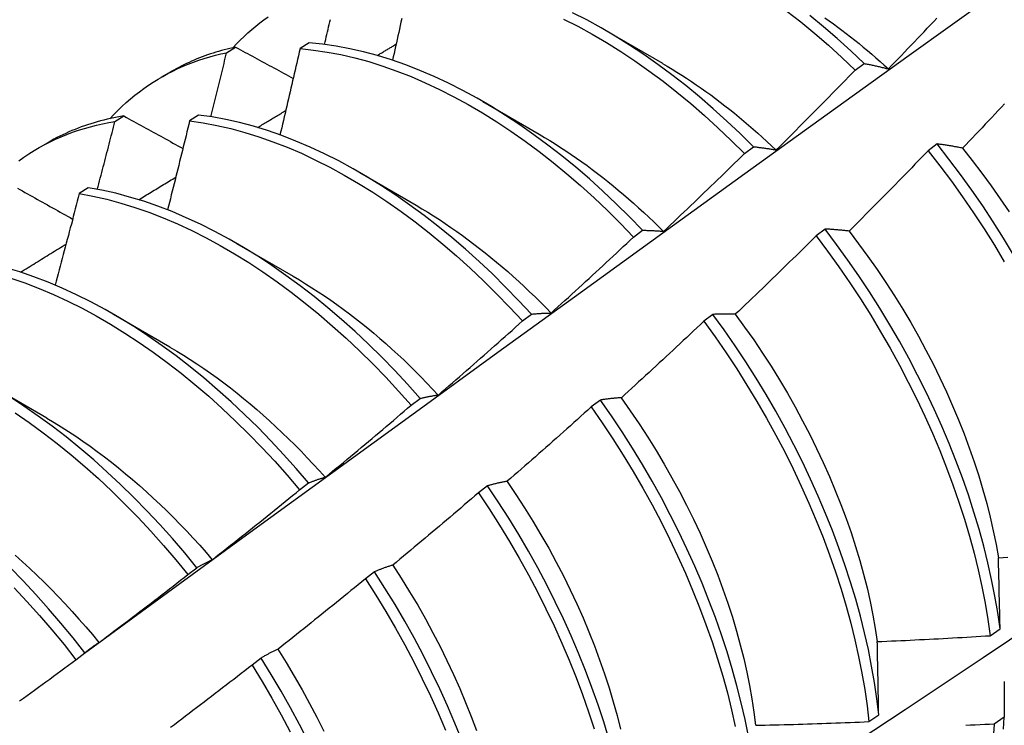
# Model space of a CAD drawing. Header units: inches. Extents: x 15 to 368, y 32 to 178.
# Tile 73 of 82: x 346.266 to 346.544, y 136.841 to 137.04. Entities that reach past the tile are written whole.
import ezdxf

# ---------------------------------------------------------------- set-up
doc = ezdxf.new("R2010")
doc.units = ezdxf.units.IN
doc.header["$MEASUREMENT"] = 0
doc.layers.add('Visible Edges(ANSI)', color=7, linetype='Continuous', lineweight=25)

msp = doc.modelspace()

# ---------------------------------------------------------------- linework, layer by layer
at = {"layer": 'Visible Edges(ANSI)'}
for p, q in [((346.43171, 137.03727), (346.44766, 137.02804)), ((346.34779, 137.03381), (346.34527, 137.03217)), ((346.32449, 137.03103), (346.32704, 137.0326)), ((346.50216, 137.02609), (346.50468, 137.02798)), ((346.30604, 137.0241), (346.30885, 137.02572)), ((346.39691, 137.01723), (346.41286, 137.008)), ((346.29293, 137.01157), (346.29548, 137.01315)), ((346.31656, 137.01342), (346.31404, 137.01176)), ((346.27124, 137.00406), (346.27406, 137.00568)), ((346.52531, 137.00525), (346.52275, 137.00331)), ((346.47086, 137.00256), (346.47339, 137.00447)), ((346.36211, 136.99719), (346.37806, 136.98797)), ((346.28536, 136.99288), (346.28285, 136.99121)), ((346.43951, 136.97895), (346.44204, 136.98086)), ((346.49366, 136.98121), (346.4911, 136.97926)), ((346.32731, 136.97716), (346.34326, 136.96793)), ((346.29251, 136.95712), (346.30846, 136.94789)), ((346.40811, 136.95524), (346.41065, 136.95716)), ((346.46193, 136.95709), (346.45937, 136.95514)), ((346.25771, 136.93708), (346.27366, 136.92785)), ((346.37665, 136.93144), (346.37919, 136.93336)), ((346.43014, 136.93291), (346.42757, 136.93095)), ((346.34513, 136.90756), (346.34768, 136.90949)), ((346.39827, 136.90867), (346.39569, 136.90671)), ((346.31355, 136.88359), (346.3161, 136.88553)), ((346.36632, 136.88437), (346.36373, 136.8824)), ((346.54034, 136.86632), (346.5431, 136.86828)), ((346.2819, 136.85955), (346.28446, 136.8615)), ((346.33429, 136.86001), (346.33169, 136.85804)), ((346.50602, 136.84204), (346.5088, 136.844)), ((346.54427, 136.84328), (346.54145, 136.84135))]:
    msp.add_line(p, q, dxfattribs=at)
at = {"layer": 'Visible Edges(ANSI)', "flags": 128}
for points in [[(346.28436, 136.86142), (346.30778, 136.8785), (346.33118, 136.89553), (346.35455, 136.91253), (346.37789, 136.9295), (346.4012, 136.94642), (346.42449, 136.96329), (346.44776, 136.98013), (346.471, 136.99692), (346.49423, 137.01366), (346.51743, 137.03036), (346.54061, 137.04701), (346.56378, 137.06362), (346.58693, 137.08017), (346.61006, 137.09667), (346.63319, 137.11312), (346.6563, 137.12952), (346.67939, 137.14586), (346.70248, 137.16215), (346.72556, 137.17838)], [(346.47339, 137.00447), (346.46966, 137.00816), (346.46589, 137.01173), (346.46206, 137.01519), (346.4582, 137.01852), (346.45429, 137.02173), (346.45035, 137.0248), (346.44639, 137.02774), (346.4424, 137.03054), (346.43839, 137.03319), (346.43436, 137.0357), (346.43033, 137.03806), (346.42629, 137.04027), (346.42225, 137.04232)], [(346.48288, 137.04281), (346.48681, 137.03972), (346.49071, 137.0365), (346.49457, 137.03315), (346.49839, 137.02968), (346.50216, 137.02609)], [(346.50468, 137.02798), (346.50091, 137.03156), (346.49709, 137.03503), (346.49323, 137.03837), (346.48932, 137.04158)], [(346.32628, 137.03243), (346.32731, 137.03352), (346.32836, 137.03459), (346.32942, 137.03562), (346.33051, 137.03662), (346.33162, 137.0376), (346.33275, 137.03855), (346.33389, 137.03946), (346.33506, 137.04035), (346.33624, 137.0412)], [(346.35218, 137.03336), (346.35234, 137.03406), (346.35251, 137.03477), (346.35268, 137.03548), (346.35284, 137.03619), (346.35301, 137.0369), (346.35317, 137.0376), (346.35334, 137.03831), (346.3535, 137.03902), (346.35367, 137.03973), (346.35383, 137.04044)], [(346.37399, 137.04066), (346.37378, 137.03968), (346.37356, 137.0387), (346.37335, 137.03772), (346.37313, 137.03674), (346.37291, 137.03576), (346.3727, 137.03477), (346.37248, 137.03379), (346.37226, 137.03281), (346.37204, 137.03183), (346.37183, 137.03085), (346.37161, 137.02987), (346.37139, 137.02889)], [(346.41974, 137.04055), (346.42378, 137.03849), (346.42782, 137.03627), (346.43186, 137.0339), (346.43588, 137.03138), (346.43989, 137.02871), (346.44388, 137.0259), (346.44784, 137.02295), (346.45178, 137.01987), (346.45568, 137.01665), (346.45954, 137.01331), (346.46336, 137.00985), (346.46714, 137.00626), (346.47086, 137.00256)], [(346.49356, 137.04092), (346.49478, 137.04006), (346.496, 137.03918), (346.49722, 137.03828), (346.49843, 137.03737), (346.49965, 137.03645), (346.50085, 137.03551), (346.50206, 137.03456), (346.50326, 137.03359), (346.50446, 137.03261), (346.50565, 137.03162), (346.50684, 137.03061), (346.50802, 137.02959), (346.5092, 137.02855), (346.51037, 137.02751), (346.51154, 137.02644)], [(346.51154, 137.02646), (346.51246, 137.02741), (346.51338, 137.02836), (346.5143, 137.02931), (346.51522, 137.03027), (346.51614, 137.03122), (346.51705, 137.03217), (346.51797, 137.03313), (346.51888, 137.03409), (346.5198, 137.03504), (346.52071, 137.036), (346.52162, 137.03696), (346.52253, 137.03792), (346.52345, 137.03888), (346.52436, 137.03984), (346.52526, 137.04081)], [(346.44204, 136.98086), (346.43837, 136.98465), (346.43464, 136.98833), (346.43086, 136.9919), (346.42704, 136.99535), (346.42317, 136.99868), (346.41926, 137.00187), (346.41532, 137.00494), (346.41135, 137.00787), (346.40736, 137.01066), (346.40335, 137.01331), (346.39933, 137.01581), (346.39529, 137.01816), (346.39125, 137.02036), (346.38721, 137.0224), (346.38317, 137.02429), (346.37914, 137.02601), (346.37513, 137.02757), (346.37113, 137.02897), (346.36716, 137.0302), (346.36321, 137.03127), (346.3593, 137.03216), (346.35542, 137.03288), (346.35158, 137.03343), (346.34779, 137.03381)], [(346.36705, 137.03023), (346.36727, 137.03037), (346.3675, 137.0305), (346.36772, 137.03063), (346.36794, 137.03077), (346.36817, 137.0309), (346.36839, 137.03103), (346.36861, 137.03117), (346.36883, 137.0313), (346.36906, 137.03143), (346.36928, 137.03157), (346.3695, 137.0317), (346.36973, 137.03183), (346.36995, 137.03197), (346.37017, 137.0321), (346.3704, 137.03224), (346.37062, 137.03237), (346.37084, 137.0325), (346.37107, 137.03264), (346.37129, 137.03277), (346.37151, 137.0329), (346.37173, 137.03304), (346.37196, 137.03317), (346.37218, 137.0333), (346.3724, 137.03344)], [(346.29149, 137.01239), (346.29261, 137.01358), (346.29375, 137.01474), (346.29492, 137.01586), (346.29611, 137.01694), (346.29733, 137.01799), (346.29857, 137.01901), (346.29983, 137.01999), (346.30112, 137.02093), (346.30243, 137.02184), (346.30376, 137.02271), (346.30511, 137.02355), (346.30648, 137.02435), (346.30787, 137.02511), (346.30929, 137.02584), (346.31072, 137.02653), (346.31218, 137.02718), (346.31365, 137.02779), (346.31515, 137.02837), (346.31666, 137.02891), (346.31819, 137.02941), (346.31974, 137.02987), (346.32131, 137.0303), (346.32289, 137.03068), (346.32449, 137.03103)], [(346.32704, 137.0326), (346.32623, 137.03242), (346.32543, 137.03224), (346.32462, 137.03204), (346.32382, 137.03184), (346.32303, 137.03162), (346.32224, 137.0314), (346.32146, 137.03117), (346.32067, 137.03092), (346.3199, 137.03067), (346.31913, 137.03041), (346.31836, 137.03014), (346.3176, 137.02985), (346.31684, 137.02956), (346.31609, 137.02926), (346.31534, 137.02895), (346.3146, 137.02863), (346.31387, 137.0283), (346.31313, 137.02796), (346.31241, 137.02761), (346.31169, 137.02725), (346.31097, 137.02688), (346.31026, 137.0265), (346.30955, 137.02612), (346.30885, 137.02572)], [(346.32004, 137.01294), (346.32023, 137.01369), (346.32042, 137.01444), (346.3206, 137.0152), (346.32079, 137.01595), (346.32098, 137.01671), (346.32117, 137.01746), (346.32135, 137.01822), (346.32154, 137.01897), (346.32173, 137.01972), (346.32191, 137.02048), (346.3221, 137.02123), (346.32228, 137.02199), (346.32247, 137.02274), (346.32266, 137.02349), (346.32284, 137.02425), (346.32302, 137.025), (346.32321, 137.02576), (346.32339, 137.02651), (346.32358, 137.02726), (346.32376, 137.02802), (346.32394, 137.02877), (346.32413, 137.02952), (346.32431, 137.03028), (346.32449, 137.03103)], [(346.32704, 137.0326), (346.32772, 137.03223), (346.32839, 137.03186), (346.32907, 137.0315), (346.32974, 137.03113), (346.33042, 137.03076), (346.33109, 137.0304), (346.33177, 137.03003), (346.33245, 137.02966), (346.33313, 137.0293), (346.3338, 137.02893), (346.33448, 137.02856), (346.33516, 137.02819), (346.33584, 137.02783), (346.33652, 137.02746), (346.3372, 137.02709), (346.33788, 137.02672), (346.33856, 137.02636), (346.33924, 137.02599), (346.33992, 137.02562), (346.3406, 137.02525), (346.34129, 137.02489), (346.34197, 137.02452), (346.34265, 137.02415), (346.34334, 137.02378)], [(346.34527, 137.03217), (346.34504, 137.03115), (346.3448, 137.03014), (346.34457, 137.02912), (346.34434, 137.02811), (346.3441, 137.0271), (346.34387, 137.02608), (346.34363, 137.02507), (346.3434, 137.02405), (346.34316, 137.02304), (346.34293, 137.02202), (346.34269, 137.02101), (346.34245, 137.01999), (346.34222, 137.01898), (346.34198, 137.01796), (346.34174, 137.01695), (346.3415, 137.01593), (346.34126, 137.01492), (346.34102, 137.0139), (346.34078, 137.01289), (346.34054, 137.01187), (346.3403, 137.01086), (346.34006, 137.00984), (346.33982, 137.00882), (346.33958, 137.00781)], [(346.34527, 137.03217), (346.34906, 137.03178), (346.3529, 137.03121), (346.35678, 137.03048), (346.3607, 137.02957), (346.36465, 137.0285), (346.36862, 137.02725), (346.37262, 137.02584), (346.37664, 137.02427), (346.38066, 137.02253), (346.3847, 137.02063), (346.38874, 137.01858), (346.39278, 137.01637), (346.39682, 137.014), (346.40084, 137.01149), (346.40485, 137.00883), (346.40884, 137.00603), (346.41281, 137.00309), (346.41675, 137.00002), (346.42065, 136.99681), (346.42452, 136.99347), (346.42834, 136.99002), (346.43212, 136.98644), (346.43584, 136.98275), (346.43951, 136.97895)], [(346.44766, 137.028), (346.44904, 137.0272), (346.45041, 137.02638), (346.45178, 137.02553), (346.45315, 137.02467), (346.45452, 137.02379), (346.45589, 137.02289), (346.45725, 137.02197), (346.45861, 137.02103), (346.45997, 137.02007), (346.46132, 137.01909), (346.46267, 137.01809), (346.46402, 137.01708), (346.46536, 137.01604), (346.4667, 137.01499), (346.46803, 137.01392), (346.46936, 137.01283), (346.47068, 137.01173), (346.472, 137.0106), (346.47331, 137.00946), (346.47461, 137.00831), (346.47591, 137.00713), (346.47721, 137.00595), (346.4785, 137.00474), (346.47978, 137.00352)], [(346.50468, 137.02798), (346.50496, 137.02793), (346.50524, 137.02788), (346.50552, 137.02782), (346.5058, 137.02777), (346.50608, 137.02771), (346.50636, 137.02765), (346.50665, 137.0276), (346.50693, 137.02754), (346.50721, 137.02748), (346.5075, 137.02742), (346.50778, 137.02735), (346.50807, 137.02729), (346.50835, 137.02723), (346.50864, 137.02716), (346.50893, 137.0271), (346.50922, 137.02703), (346.5095, 137.02696), (346.50979, 137.02689), (346.51008, 137.02682), (346.51037, 137.02675), (346.51067, 137.02668), (346.51096, 137.02661), (346.51125, 137.02653), (346.51154, 137.02646)], [(346.4798, 137.00355), (346.48074, 137.00448), (346.48168, 137.00541), (346.48262, 137.00634), (346.48356, 137.00727), (346.4845, 137.0082), (346.48543, 137.00914), (346.48637, 137.01007), (346.48731, 137.01101), (346.48824, 137.01194), (346.48917, 137.01288), (346.49011, 137.01382), (346.49104, 137.01476), (346.49197, 137.0157), (346.4929, 137.01664), (346.49383, 137.01758), (346.49476, 137.01852), (346.49568, 137.01946), (346.49661, 137.02041), (346.49754, 137.02135), (346.49846, 137.0223), (346.49939, 137.02324), (346.50031, 137.02419), (346.50123, 137.02514), (346.50216, 137.02609)], [(346.54439, 137.01659), (346.54349, 137.01563), (346.54258, 137.01466), (346.54167, 137.01369), (346.54075, 137.01273), (346.53984, 137.01177), (346.53893, 137.0108), (346.53801, 137.00984), (346.5371, 137.00888), (346.53619, 137.00792), (346.53527, 137.00696), (346.53435, 137.006), (346.53343, 137.00504), (346.53252, 137.00409)], [(346.33326, 137.0099), (346.33359, 137.0101), (346.33392, 137.0103), (346.33425, 137.0105), (346.33458, 137.0107), (346.33491, 137.0109), (346.33524, 137.0111), (346.33558, 137.0113), (346.33591, 137.0115), (346.33624, 137.0117), (346.33657, 137.0119), (346.3369, 137.0121), (346.33723, 137.0123), (346.33757, 137.0125), (346.3379, 137.0127), (346.33823, 137.0129), (346.33856, 137.0131), (346.33889, 137.0133), (346.33922, 137.0135), (346.33956, 137.0137), (346.33989, 137.0139), (346.34022, 137.0141), (346.34055, 137.0143), (346.34088, 137.0145), (346.34121, 137.0147)], [(346.26578, 137.0005), (346.26719, 137.0015), (346.26862, 137.00246), (346.27008, 137.00337), (346.27156, 137.00424), (346.27307, 137.00507), (346.27461, 137.00586), (346.27616, 137.0066), (346.27774, 137.0073), (346.27935, 137.00795), (346.28097, 137.00856), (346.28262, 137.00912), (346.28429, 137.00964), (346.28598, 137.01012), (346.28769, 137.01055), (346.28942, 137.01093), (346.29117, 137.01128), (346.29293, 137.01157)], [(346.29548, 137.01315), (346.29452, 137.01299), (346.29356, 137.01282), (346.29261, 137.01263), (346.29166, 137.01243), (346.29072, 137.01222), (346.28979, 137.01199), (346.28886, 137.01176), (346.28794, 137.0115), (346.28702, 137.01124), (346.28611, 137.01096), (346.2852, 137.01067), (346.28431, 137.01036), (346.28341, 137.01004), (346.28253, 137.00971), (346.28165, 137.00937), (346.28078, 137.00901), (346.27991, 137.00864), (346.27906, 137.00825), (346.27821, 137.00786), (346.27736, 137.00745), (346.27652, 137.00703), (346.27569, 137.00659), (346.27487, 137.00614), (346.27406, 137.00568)], [(346.28794, 136.99243), (346.28815, 136.99323), (346.28837, 136.99402), (346.28858, 136.99482), (346.28879, 136.99562), (346.289, 136.99642), (346.28921, 136.99721), (346.28942, 136.99801), (346.28963, 136.99881), (346.28984, 136.99961), (346.29004, 137.00041), (346.29025, 137.0012), (346.29046, 137.002), (346.29067, 137.0028), (346.29088, 137.0036), (346.29108, 137.00439), (346.29129, 137.00519), (346.2915, 137.00599), (346.2917, 137.00679), (346.29191, 137.00758), (346.29212, 137.00838), (346.29232, 137.00918), (346.29253, 137.00998), (346.29273, 137.01077), (346.29293, 137.01157)], [(346.29548, 137.01315), (346.29617, 137.01277), (346.29686, 137.01239), (346.29755, 137.01201), (346.29824, 137.01162), (346.29893, 137.01124), (346.29962, 137.01086), (346.30031, 137.01048), (346.301, 137.0101), (346.30169, 137.00972), (346.30239, 137.00934), (346.30308, 137.00895), (346.30377, 137.00857), (346.30447, 137.00819), (346.30516, 137.00781), (346.30586, 137.00743), (346.30655, 137.00704), (346.30725, 137.00666), (346.30794, 137.00628), (346.30864, 137.0059), (346.30934, 137.00551), (346.31004, 137.00513), (346.31073, 137.00475), (346.31143, 137.00436), (346.31213, 137.00398)], [(346.31404, 137.01176), (346.31378, 137.01072), (346.31353, 137.00967), (346.31327, 137.00863), (346.31302, 137.00758), (346.31276, 137.00653), (346.3125, 137.00549), (346.31224, 137.00444), (346.31199, 137.00339), (346.31173, 137.00235), (346.31147, 137.0013), (346.31121, 137.00025), (346.31095, 136.9992), (346.31069, 136.99816), (346.31043, 136.99711), (346.31017, 136.99606), (346.30991, 136.99502), (346.30964, 136.99397), (346.30938, 136.99292), (346.30912, 136.99187), (346.30885, 136.99083), (346.30859, 136.98978), (346.30832, 136.98873), (346.30806, 136.98768), (346.30779, 136.98663)], [(346.31404, 137.01176), (346.31787, 137.01121), (346.32175, 137.01049), (346.32567, 137.00959), (346.32961, 137.00853), (346.33359, 137.00729), (346.33758, 137.00589), (346.3416, 137.00433), (346.34563, 137.0026), (346.34966, 137.00071), (346.35371, 136.99866), (346.35775, 136.99646), (346.36178, 136.99411), (346.36581, 136.9916), (346.36982, 136.98895), (346.37381, 136.98616), (346.37778, 136.98323), (346.38172, 136.98016), (346.38562, 136.97696), (346.38949, 136.97364), (346.39332, 136.97018), (346.39709, 136.96662), (346.40082, 136.96293), (346.40449, 136.95914), (346.40811, 136.95524)], [(346.41065, 136.95716), (346.40703, 136.96105), (346.40335, 136.96483), (346.39962, 136.96851), (346.39584, 136.97207), (346.39201, 136.97551), (346.38814, 136.97883), (346.38423, 136.98202), (346.38029, 136.98508), (346.37632, 136.988), (346.37233, 136.99078), (346.36831, 136.99342), (346.36429, 136.99591), (346.36025, 136.99825), (346.35621, 137.00044), (346.35217, 137.00248), (346.34813, 137.00435), (346.3441, 137.00607), (346.34009, 137.00762), (346.33609, 137.00901), (346.33212, 137.01023), (346.32818, 137.01128), (346.32427, 137.01217), (346.32039, 137.01288), (346.31656, 137.01342)], [(346.41285, 137.00799), (346.41436, 137.0071), (346.41587, 137.00619), (346.41738, 137.00525), (346.41888, 137.00429), (346.42038, 137.00331), (346.42188, 137.0023), (346.42338, 137.00127), (346.42487, 137.00021), (346.42636, 136.99914), (346.42784, 136.99804), (346.42932, 136.99692), (346.4308, 136.99578), (346.43227, 136.99461), (346.43373, 136.99343), (346.43519, 136.99222), (346.43664, 136.991), (346.43809, 136.98975), (346.43953, 136.98849), (346.44096, 136.98721), (346.44239, 136.9859), (346.4438, 136.98458), (346.44521, 136.98324), (346.44662, 136.98188), (346.44801, 136.98051)], [(346.53252, 137.00409), (346.53221, 137.00415), (346.5319, 137.0042), (346.53159, 137.00426), (346.53129, 137.00432), (346.53098, 137.00437), (346.53067, 137.00443), (346.53037, 137.00448), (346.53007, 137.00453), (346.52976, 137.00458), (346.52946, 137.00463), (346.52916, 137.00468), (346.52886, 137.00473), (346.52856, 137.00478), (346.52826, 137.00483), (346.52796, 137.00487), (346.52766, 137.00492), (346.52737, 137.00496), (346.52707, 137.00501), (346.52678, 137.00505), (346.52648, 137.00509), (346.52619, 137.00513), (346.52589, 137.00517), (346.5256, 137.00521), (346.52531, 137.00525)], [(346.54691, 136.97395), (346.5441, 136.9786), (346.54119, 136.98321), (346.53819, 136.98775), (346.5351, 136.99224), (346.53191, 136.99665), (346.52865, 137.00099), (346.52531, 137.00525)], [(346.44802, 136.98056), (346.44898, 136.98146), (346.44994, 136.98237), (346.4509, 136.98328), (346.45186, 136.98419), (346.45282, 136.9851), (346.45377, 136.98601), (346.45473, 136.98692), (346.45569, 136.98784), (346.45664, 136.98875), (346.45759, 136.98967), (346.45855, 136.99058), (346.4595, 136.9915), (346.46045, 136.99242), (346.4614, 136.99333), (346.46235, 136.99425), (346.4633, 136.99517), (346.46424, 136.99609), (346.46519, 136.99702), (346.46614, 136.99794), (346.46708, 136.99886), (346.46803, 136.99979), (346.46897, 137.00071), (346.46991, 137.00164), (346.47086, 137.00256)], [(346.47339, 137.00447), (346.47365, 137.00444), (346.47391, 137.00441), (346.47417, 137.00439), (346.47443, 137.00436), (346.47469, 137.00433), (346.47496, 137.00429), (346.47522, 137.00426), (346.47549, 137.00423), (346.47575, 137.00419), (346.47602, 137.00416), (346.47628, 137.00412), (346.47655, 137.00408), (346.47682, 137.00404), (346.47709, 137.004), (346.47735, 137.00396), (346.47762, 137.00392), (346.47789, 137.00388), (346.47817, 137.00383), (346.47844, 137.00379), (346.47871, 137.00374), (346.47898, 137.0037), (346.47926, 137.00365), (346.47953, 137.0036), (346.4798, 137.00355)], [(346.52275, 137.00331), (346.52183, 137.00235), (346.52091, 137.0014), (346.51999, 137.00045), (346.51906, 136.9995), (346.51814, 136.99855), (346.51721, 136.9976), (346.51629, 136.99665), (346.51536, 136.9957), (346.51443, 136.99475), (346.51351, 136.9938), (346.51258, 136.99286), (346.51165, 136.99191), (346.51072, 136.99097), (346.50978, 136.99002), (346.50885, 136.98908), (346.50792, 136.98814), (346.50699, 136.9872), (346.50605, 136.98626), (346.50512, 136.98532), (346.50418, 136.98438), (346.50324, 136.98344), (346.50231, 136.98251), (346.50137, 136.98157), (346.50043, 136.98064)], [(346.52275, 137.00331), (346.52609, 136.99904), (346.52935, 136.9947), (346.53252, 136.99028), (346.53561, 136.98579), (346.5386, 136.98124), (346.54151, 136.97663), (346.54431, 136.97197)], [(346.53248, 137.00407), (346.53524, 137.00059), (346.53794, 136.99704), (346.54058, 136.99344), (346.54315, 136.98979), (346.54565, 136.98608)], [(346.29965, 136.9895), (346.30008, 136.98976), (346.30052, 136.99003), (346.30096, 136.99029), (346.30139, 136.99056), (346.30183, 136.99083), (346.30227, 136.99109), (346.3027, 136.99136), (346.30314, 136.99162), (346.30357, 136.99189), (346.30401, 136.99216), (346.30445, 136.99242), (346.30488, 136.99269), (346.30532, 136.99295), (346.30576, 136.99322), (346.30619, 136.99348), (346.30663, 136.99375), (346.30706, 136.99401), (346.3075, 136.99428), (346.30794, 136.99455), (346.30837, 136.99481), (346.30881, 136.99508), (346.30925, 136.99534), (346.30968, 136.99561), (346.31012, 136.99587)], [(346.26539, 136.99276), (346.26609, 136.99236), (346.2668, 136.99197), (346.2675, 136.99157), (346.2682, 136.99118), (346.26891, 136.99078), (346.26962, 136.99038), (346.27032, 136.98999), (346.27103, 136.98959), (346.27174, 136.9892), (346.27245, 136.9888), (346.27315, 136.9884), (346.27386, 136.98801), (346.27457, 136.98761), (346.27528, 136.98721), (346.27599, 136.98682), (346.2767, 136.98642), (346.27742, 136.98602), (346.27813, 136.98562), (346.27884, 136.98523), (346.27955, 136.98483), (346.28027, 136.98443), (346.28098, 136.98403)], [(346.37919, 136.93336), (346.37563, 136.93735), (346.37201, 136.94124), (346.36833, 136.94502), (346.3646, 136.94869), (346.36081, 136.95224), (346.35698, 136.95567), (346.35311, 136.95898), (346.3492, 136.96217), (346.34526, 136.96521), (346.34128, 136.96813), (346.33729, 136.9709), (346.33328, 136.97353), (346.32925, 136.97602), (346.32521, 136.97835), (346.32117, 136.98053), (346.31713, 136.98255), (346.31309, 136.98442), (346.30907, 136.98613), (346.30505, 136.98767), (346.30106, 136.98905), (346.29709, 136.99026), (346.29315, 136.9913), (346.28924, 136.99217), (346.28536, 136.99288)], [(346.40517, 136.7725), (346.42747, 136.78703), (346.44973, 136.8016), (346.47195, 136.8162), (346.49412, 136.83083), (346.51626, 136.8455), (346.53836, 136.86019), (346.56041, 136.87491), (346.58243, 136.88966), (346.60441, 136.90443), (346.62634, 136.91923), (346.64824, 136.93405), (346.67009, 136.9489), (346.69191, 136.96376), (346.71368, 136.97865), (346.73542, 136.99356)], [(346.28285, 136.99121), (346.28257, 136.99013), (346.28229, 136.98906), (346.28201, 136.98798), (346.28173, 136.9869), (346.28145, 136.98583), (346.28117, 136.98475), (346.28089, 136.98367), (346.28061, 136.9826), (346.28032, 136.98152), (346.28004, 136.98044), (346.27976, 136.97937), (346.27947, 136.97829), (346.27919, 136.97721), (346.27891, 136.97613), (346.27862, 136.97506), (346.27833, 136.97398), (346.27805, 136.9729), (346.27776, 136.97183), (346.27747, 136.97075), (346.27719, 136.96967), (346.2769, 136.96859), (346.27661, 136.96752), (346.27632, 136.96644), (346.27603, 136.96536)], [(346.28285, 136.99121), (346.28672, 136.9905), (346.29063, 136.98961), (346.29458, 136.98855), (346.29855, 136.98733), (346.30255, 136.98594), (346.30656, 136.98438), (346.31059, 136.98267), (346.31463, 136.98079), (346.31867, 136.97875), (346.32271, 136.97656), (346.32674, 136.97421), (346.33077, 136.97172), (346.33478, 136.96908), (346.33878, 136.96629), (346.34274, 136.96337), (346.34668, 136.96031), (346.35059, 136.95712), (346.35446, 136.9538), (346.35829, 136.95035), (346.36207, 136.94679), (346.3658, 136.94311), (346.36948, 136.93933), (346.3731, 136.93543), (346.37665, 136.93144)], [(346.37805, 136.98791), (346.3797, 136.98694), (346.38134, 136.98594), (346.38299, 136.98492), (346.38463, 136.98386), (346.38627, 136.98278), (346.3879, 136.98167), (346.38953, 136.98054), (346.39115, 136.97937), (346.39278, 136.97819), (346.39439, 136.97697), (346.396, 136.97573), (346.3976, 136.97447), (346.3992, 136.97318), (346.40079, 136.97187), (346.40237, 136.97053), (346.40395, 136.96917), (346.40551, 136.96779), (346.40707, 136.96638), (346.40862, 136.96495), (346.41015, 136.9635), (346.41168, 136.96202), (346.4132, 136.96053), (346.4147, 136.95901), (346.4162, 136.95747)], [(346.44204, 136.98086), (346.44229, 136.98086), (346.44253, 136.98086), (346.44277, 136.98085), (346.44301, 136.98085), (346.44326, 136.98084), (346.4435, 136.98084), (346.44375, 136.98083), (346.444, 136.98082), (346.44424, 136.98081), (346.44449, 136.9808), (346.44474, 136.98079), (346.44499, 136.98078), (346.44524, 136.98077), (346.44549, 136.98075), (346.44574, 136.98074), (346.44599, 136.98072), (346.44624, 136.98071), (346.4465, 136.98069), (346.44675, 136.98067), (346.447, 136.98065), (346.44726, 136.98063), (346.44751, 136.9806), (346.44777, 136.98058), (346.44802, 136.98056)], [(346.50043, 136.98064), (346.50014, 136.98067), (346.49985, 136.9807), (346.49956, 136.98074), (346.49927, 136.98077), (346.49898, 136.9808), (346.4987, 136.98083), (346.49841, 136.98086), (346.49813, 136.98089), (346.49784, 136.98091), (346.49756, 136.98094), (346.49727, 136.98096), (346.49699, 136.98099), (346.49671, 136.98101), (346.49643, 136.98103), (346.49615, 136.98106), (346.49587, 136.98108), (346.49559, 136.9811), (346.49531, 136.98111), (346.49503, 136.98113), (346.49476, 136.98115), (346.49448, 136.98116), (346.49421, 136.98118), (346.49393, 136.98119), (346.49366, 136.98121)], [(346.5431, 136.86828), (346.54245, 136.87285), (346.54166, 136.87748), (346.54073, 136.88216), (346.53968, 136.88688), (346.53849, 136.89163), (346.53718, 136.89642), (346.53574, 136.90124), (346.53417, 136.90608), (346.53247, 136.91093), (346.53065, 136.91578), (346.52871, 136.92064), (346.52666, 136.9255), (346.52448, 136.93034), (346.52219, 136.93517), (346.51979, 136.93997), (346.51729, 136.94474), (346.51467, 136.94949), (346.51195, 136.95419), (346.50913, 136.95884), (346.50622, 136.96344), (346.50321, 136.96798), (346.50011, 136.97246), (346.49692, 136.97687), (346.49366, 136.98121)], [(346.50041, 136.9806), (346.50311, 136.97706), (346.50575, 136.97347), (346.50833, 136.96982), (346.51083, 136.96613), (346.51326, 136.96238), (346.51561, 136.9586), (346.51788, 136.95478), (346.52006, 136.95092), (346.52216, 136.94703), (346.52418, 136.94312), (346.52611, 136.93919), (346.52795, 136.93524), (346.5297, 136.93128), (346.53136, 136.92731), (346.53293, 136.92335), (346.5344, 136.91938), (346.53578, 136.91543), (346.53706, 136.91148), (346.53824, 136.90756), (346.53933, 136.90365), (346.54031, 136.89978), (346.54119, 136.89593), (346.54196, 136.89212), (346.54263, 136.88835)], [(346.4162, 136.95748), (346.41718, 136.95836), (346.41816, 136.95925), (346.41914, 136.96014), (346.42012, 136.96102), (346.42109, 136.96191), (346.42207, 136.9628), (346.42305, 136.96369), (346.42402, 136.96458), (346.42499, 136.96547), (346.42597, 136.96636), (346.42694, 136.96726), (346.42791, 136.96815), (346.42888, 136.96905), (346.42985, 136.96994), (346.43082, 136.97084), (346.43179, 136.97174), (346.43276, 136.97263), (346.43372, 136.97353), (346.43469, 136.97443), (346.43565, 136.97533), (346.43662, 136.97624), (346.43758, 136.97714), (346.43855, 136.97804), (346.43951, 136.97895)], [(346.4911, 136.97926), (346.49015, 136.97833), (346.48921, 136.9774), (346.48827, 136.97647), (346.48732, 136.97554), (346.48638, 136.97461), (346.48543, 136.97368), (346.48449, 136.97275), (346.48354, 136.97183), (346.48259, 136.9709), (346.48164, 136.96998), (346.48069, 136.96905), (346.47974, 136.96813), (346.47879, 136.96721), (346.47784, 136.96629), (346.47689, 136.96537), (346.47594, 136.96445), (346.47498, 136.96353), (346.47403, 136.96261), (346.47307, 136.9617), (346.47211, 136.96078), (346.47116, 136.95987), (346.4702, 136.95895), (346.46924, 136.95804), (346.46828, 136.95713)], [(346.4911, 136.97926), (346.49436, 136.97492), (346.49754, 136.9705), (346.50063, 136.96602), (346.50363, 136.96147), (346.50654, 136.95687), (346.50935, 136.95221), (346.51206, 136.94751), (346.51467, 136.94276), (346.51717, 136.93799), (346.51956, 136.93318), (346.52184, 136.92835), (346.52401, 136.92351), (346.52605, 136.91865), (346.52798, 136.91379), (346.52979, 136.90894), (346.53148, 136.90409), (346.53304, 136.89925), (346.53447, 136.89444), (346.53578, 136.88965), (346.53695, 136.8849), (346.538, 136.88018), (346.53891, 136.87551), (346.53969, 136.87088), (346.54034, 136.86632)], [(346.26622, 136.96902), (346.26675, 136.96935), (346.26729, 136.96968), (346.26783, 136.97001), (346.26837, 136.97034), (346.2689, 136.97067), (346.26944, 136.971), (346.26998, 136.97133), (346.27052, 136.97166), (346.27105, 136.97199), (346.27159, 136.97232), (346.27213, 136.97266), (346.27267, 136.97299), (346.2732, 136.97332), (346.27374, 136.97365), (346.27428, 136.97398), (346.27482, 136.97431), (346.27536, 136.97464), (346.27589, 136.97497), (346.27643, 136.9753), (346.27697, 136.97563), (346.27751, 136.97596), (346.27804, 136.97629), (346.27858, 136.97662), (346.27912, 136.97694)], [(346.34768, 136.90949), (346.34418, 136.91356), (346.34062, 136.91755), (346.337, 136.92142), (346.33331, 136.9252), (346.32958, 136.92886), (346.32579, 136.93241), (346.32195, 136.93583), (346.31808, 136.93914), (346.31417, 136.94231), (346.31022, 136.94535), (346.30625, 136.94826), (346.30225, 136.95102), (346.29824, 136.95364), (346.29421, 136.95612), (346.29017, 136.95844), (346.28613, 136.96062), (346.28209, 136.96263), (346.27806, 136.96449), (346.27403, 136.96618), (346.27002, 136.96772), (346.26602, 136.96909), (346.26206, 136.97029)], [(346.26352, 136.96737), (346.26751, 136.96599), (346.27152, 136.96444), (346.27555, 136.96273), (346.27959, 136.96086), (346.28363, 136.95884), (346.28767, 136.95665), (346.29171, 136.95432), (346.29573, 136.95183), (346.29975, 136.9492), (346.30374, 136.94642), (346.30771, 136.94351), (346.31165, 136.94045), (346.31556, 136.93727), (346.31944, 136.93396), (346.32327, 136.93052), (346.32705, 136.92697), (346.33078, 136.9233), (346.33446, 136.91951), (346.33808, 136.91563), (346.34164, 136.91164), (346.34513, 136.90756)], [(346.34326, 136.96786), (346.34505, 136.96682), (346.34683, 136.96574), (346.34861, 136.96463), (346.35038, 136.96348), (346.35216, 136.96231), (346.35392, 136.9611), (346.35568, 136.95986), (346.35744, 136.95859), (346.35919, 136.95728), (346.36093, 136.95595), (346.36266, 136.95459), (346.36439, 136.95319), (346.36611, 136.95177), (346.36782, 136.95031), (346.36952, 136.94883), (346.37121, 136.94732), (346.37289, 136.94578), (346.37455, 136.94422), (346.37621, 136.94263), (346.37786, 136.94101), (346.37949, 136.93937), (346.38111, 136.9377), (346.38271, 136.93601), (346.38431, 136.9343)], [(346.38434, 136.93432), (346.38534, 136.93519), (346.38633, 136.93605), (346.38733, 136.93691), (346.38833, 136.93777), (346.38932, 136.93864), (346.39032, 136.9395), (346.39131, 136.94037), (346.39231, 136.94124), (346.3933, 136.94211), (346.39429, 136.94297), (346.39528, 136.94384), (346.39628, 136.94472), (346.39727, 136.94559), (346.39825, 136.94646), (346.39924, 136.94733), (346.40023, 136.94821), (346.40122, 136.94908), (346.4022, 136.94996), (346.40319, 136.95084), (346.40417, 136.95172), (346.40516, 136.95259), (346.40614, 136.95347), (346.40712, 136.95436), (346.40811, 136.95524)], [(346.41065, 136.95716), (346.41087, 136.95718), (346.4111, 136.95721), (346.41132, 136.95723), (346.41155, 136.95725), (346.41177, 136.95727), (346.412, 136.95729), (346.41223, 136.95731), (346.41246, 136.95733), (346.41269, 136.95735), (346.41292, 136.95736), (346.41315, 136.95738), (346.41338, 136.95739), (346.41361, 136.95741), (346.41384, 136.95742), (346.41408, 136.95743), (346.41431, 136.95744), (346.41455, 136.95745), (346.41478, 136.95746), (346.41502, 136.95746), (346.41525, 136.95747), (346.41549, 136.95747), (346.41573, 136.95748), (346.41596, 136.95748), (346.4162, 136.95748)], [(346.46828, 136.95713), (346.46801, 136.95714), (346.46774, 136.95714), (346.46747, 136.95715), (346.4672, 136.95716), (346.46693, 136.95716), (346.46666, 136.95717), (346.46639, 136.95717), (346.46612, 136.95718), (346.46585, 136.95718), (346.46559, 136.95718), (346.46532, 136.95718), (346.46506, 136.95718), (346.46479, 136.95718), (346.46453, 136.95717), (346.46427, 136.95717), (346.46401, 136.95716), (346.46374, 136.95716), (346.46348, 136.95715), (346.46322, 136.95714), (346.46296, 136.95714), (346.46271, 136.95713), (346.46245, 136.95712), (346.46219, 136.9571), (346.46193, 136.95709)], [(346.5088, 136.844), (346.50827, 136.84851), (346.50761, 136.85309), (346.50681, 136.85772), (346.50588, 136.8624), (346.50481, 136.86712), (346.50362, 136.87188), (346.5023, 136.87667), (346.50085, 136.88149), (346.49927, 136.88632), (346.49757, 136.89117), (346.49574, 136.89603), (346.4938, 136.90089), (346.49173, 136.90574), (346.48955, 136.91059), (346.48726, 136.91541), (346.48485, 136.92021), (346.48233, 136.92499), (346.47971, 136.92973), (346.47699, 136.93442), (346.47416, 136.93907), (346.47124, 136.94367), (346.46823, 136.94821), (346.46513, 136.95269), (346.46193, 136.95709)], [(346.46828, 136.95712), (346.47091, 136.95353), (346.47348, 136.94988), (346.47597, 136.94618), (346.47839, 136.94243), (346.48074, 136.93864), (346.483, 136.93481), (346.48519, 136.93095), (346.4873, 136.92705), (346.48932, 136.92314), (346.49126, 136.91921), (346.49311, 136.91526), (346.49487, 136.9113), (346.49654, 136.90733), (346.49812, 136.90337), (346.4996, 136.89941), (346.50099, 136.89545), (346.50227, 136.89151), (346.50346, 136.88759), (346.50454, 136.88369), (346.50551, 136.87982), (346.50638, 136.87597), (346.50715, 136.87217), (346.50781, 136.8684), (346.50836, 136.86468)], [(346.45937, 136.95514), (346.45841, 136.95423), (346.45744, 136.95332), (346.45648, 136.95241), (346.45552, 136.95151), (346.45455, 136.9506), (346.45358, 136.9497), (346.45262, 136.94879), (346.45165, 136.94789), (346.45068, 136.94699), (346.44971, 136.94609), (346.44874, 136.94519), (346.44777, 136.94429), (346.4468, 136.94339), (346.44583, 136.94249), (346.44486, 136.94159), (346.44389, 136.9407), (346.44291, 136.9398), (346.44194, 136.93891), (346.44096, 136.93801), (346.43999, 136.93712), (346.43901, 136.93623), (346.43803, 136.93534), (346.43705, 136.93445), (346.43607, 136.93356)], [(346.45937, 136.95514), (346.46255, 136.95073), (346.46565, 136.94625), (346.46866, 136.94171), (346.47157, 136.9371), (346.47439, 136.93245), (346.4771, 136.92775), (346.47972, 136.92301), (346.48223, 136.91823), (346.48462, 136.91343), (346.48691, 136.9086), (346.48908, 136.90376), (346.49114, 136.8989), (346.49307, 136.89404), (346.49489, 136.88919), (346.49658, 136.88434), (346.49815, 136.8795), (346.49959, 136.87469), (346.5009, 136.8699), (346.50209, 136.86514), (346.50314, 136.86042), (346.50406, 136.85574), (346.50485, 136.85112), (346.5055, 136.84655), (346.50602, 136.84204)], [(346.30847, 136.94787), (346.31038, 136.94674), (346.3123, 136.94557), (346.31421, 136.94437), (346.31612, 136.94312), (346.31802, 136.94184), (346.31992, 136.94051), (346.32181, 136.93916), (346.32369, 136.93776), (346.32557, 136.93633), (346.32744, 136.93486), (346.3293, 136.93336), (346.33115, 136.93183), (346.33299, 136.93026), (346.33482, 136.92866), (346.33664, 136.92703), (346.33845, 136.92537), (346.34024, 136.92368), (346.34202, 136.92196), (346.34379, 136.92021), (346.34554, 136.91843), (346.34728, 136.91662), (346.349, 136.91479), (346.35071, 136.91293), (346.3524, 136.91105)], [(346.3161, 136.88553), (346.31267, 136.88969), (346.30918, 136.89376), (346.30561, 136.89774), (346.30198, 136.90161), (346.2983, 136.90538), (346.29455, 136.90903), (346.29076, 136.91257), (346.28693, 136.91599), (346.28305, 136.91929), (346.27913, 136.92246), (346.27519, 136.92549), (346.27121, 136.92839), (346.26722, 136.93114), (346.2632, 136.93376)], [(346.37919, 136.93336), (346.3794, 136.93342), (346.37961, 136.93347), (346.37982, 136.93352), (346.38003, 136.93357), (346.38024, 136.93361), (346.38045, 136.93366), (346.38066, 136.93371), (346.38087, 136.93375), (346.38108, 136.9338), (346.38129, 136.93384), (346.38151, 136.93388), (346.38172, 136.93392), (346.38194, 136.93396), (346.38215, 136.934), (346.38237, 136.93404), (346.38258, 136.93407), (346.3828, 136.93411), (346.38302, 136.93414), (346.38324, 136.93417), (346.38346, 136.93421), (346.38367, 136.93424), (346.38389, 136.93427), (346.38412, 136.9343), (346.38434, 136.93432)], [(346.43607, 136.93356), (346.43582, 136.93354), (346.43556, 136.93353), (346.43531, 136.93351), (346.43506, 136.93349), (346.4348, 136.93347), (346.43455, 136.93345), (346.4343, 136.93343), (346.43405, 136.93341), (346.4338, 136.93338), (346.43355, 136.93336), (346.4333, 136.93333), (346.43306, 136.9333), (346.43281, 136.93328), (346.43256, 136.93325), (346.43232, 136.93322), (346.43207, 136.93319), (346.43183, 136.93316), (346.43159, 136.93313), (346.43134, 136.93309), (346.4311, 136.93306), (346.43086, 136.93302), (346.43062, 136.93299), (346.43038, 136.93295), (346.43014, 136.93291)], [(346.47196, 136.83795), (346.47102, 136.84264), (346.46995, 136.84736), (346.46875, 136.85212), (346.46742, 136.85692), (346.46596, 136.86174), (346.46437, 136.86657), (346.46266, 136.87142), (346.46083, 136.87628), (346.45888, 136.88114), (346.45681, 136.88599), (346.45462, 136.89083), (346.45232, 136.89566), (346.44991, 136.90046), (346.44738, 136.90523), (346.44476, 136.90997), (346.44203, 136.91466), (346.4392, 136.91931), (346.43627, 136.9239), (346.43325, 136.92844), (346.43014, 136.93291)], [(346.43604, 136.93354), (346.4386, 136.92989), (346.4411, 136.92619), (346.44353, 136.92244), (346.44589, 136.91865), (346.44816, 136.91482), (346.45036, 136.91096), (346.45248, 136.90708), (346.45451, 136.90316), (346.45645, 136.89923), (346.45831, 136.89529), (346.46007, 136.89134), (346.46174, 136.88738), (346.46332, 136.88341), (346.46479, 136.87946), (346.46617, 136.87551), (346.46744, 136.87157), (346.46862, 136.86765), (346.46969, 136.86374), (346.47066, 136.85987), (346.47153, 136.85602), (346.4723, 136.85221), (346.47297, 136.84844), (346.47353, 136.84471), (346.47399, 136.84102)], [(346.35242, 136.91109), (346.35344, 136.91193), (346.35446, 136.91277), (346.35547, 136.91361), (346.35649, 136.91445), (346.3575, 136.91529), (346.35852, 136.91613), (346.35953, 136.91697), (346.36054, 136.91782), (346.36156, 136.91866), (346.36257, 136.91951), (346.36358, 136.92035), (346.36459, 136.9212), (346.3656, 136.92205), (346.3666, 136.9229), (346.36761, 136.92375), (346.36862, 136.9246), (346.36963, 136.92545), (346.37063, 136.9263), (346.37164, 136.92716), (346.37264, 136.92801), (346.37364, 136.92887), (346.37464, 136.92972), (346.37565, 136.93058), (346.37665, 136.93144)], [(346.42757, 136.93095), (346.42659, 136.93007), (346.4256, 136.92918), (346.42462, 136.9283), (346.42364, 136.92742), (346.42265, 136.92653), (346.42166, 136.92565), (346.42068, 136.92477), (346.41969, 136.92389), (346.4187, 136.92301), (346.41771, 136.92213), (346.41673, 136.92126), (346.41574, 136.92038), (346.41474, 136.91951), (346.41375, 136.91863), (346.41276, 136.91776), (346.41177, 136.91689), (346.41077, 136.91601), (346.40978, 136.91514), (346.40878, 136.91427), (346.40779, 136.91341), (346.40679, 136.91254), (346.4058, 136.91167), (346.4048, 136.91081), (346.4038, 136.90994)], [(346.42757, 136.93095), (346.43067, 136.92648), (346.43368, 136.92194), (346.4366, 136.91734), (346.43942, 136.91269), (346.44215, 136.90799), (346.44477, 136.90325), (346.44728, 136.89848), (346.44969, 136.89367), (346.45198, 136.88885), (346.45416, 136.884), (346.45622, 136.87915), (346.45816, 136.87429), (346.45999, 136.86944), (346.46169, 136.86459), (346.46326, 136.85975), (346.46471, 136.85493), (346.46603, 136.85014), (346.46722, 136.84538), (346.46828, 136.84066)], [(346.26471, 136.92932), (346.26871, 136.92655), (346.27268, 136.92364), (346.27662, 136.9206), (346.28053, 136.91742), (346.28441, 136.91412), (346.28824, 136.91069), (346.29203, 136.90714), (346.29577, 136.90348), (346.29945, 136.8997), (346.30307, 136.89582), (346.30663, 136.89184), (346.31013, 136.88776), (346.31355, 136.88359)], [(346.27365, 136.92782), (346.27571, 136.9266), (346.27776, 136.92534), (346.27981, 136.92403), (346.28185, 136.92269), (346.28389, 136.9213), (346.28592, 136.91986), (346.28794, 136.91839), (346.28996, 136.91688), (346.29197, 136.91532), (346.29396, 136.91373), (346.29595, 136.9121), (346.29793, 136.91044), (346.29989, 136.90873), (346.30184, 136.90699), (346.30378, 136.90522), (346.3057, 136.90341), (346.30761, 136.90157), (346.3095, 136.89969), (346.31137, 136.89778), (346.31323, 136.89584), (346.31506, 136.89387), (346.31688, 136.89187), (346.31867, 136.88984), (346.32045, 136.88778)], [(346.34768, 136.90949), (346.34787, 136.90957), (346.34806, 136.90965), (346.34825, 136.90972), (346.34845, 136.9098), (346.34864, 136.90987), (346.34883, 136.90995), (346.34903, 136.91002), (346.34922, 136.91009), (346.34942, 136.91016), (346.34961, 136.91023), (346.34981, 136.9103), (346.35001, 136.91037), (346.35021, 136.91043), (346.35041, 136.9105), (346.3506, 136.91056), (346.3508, 136.91063), (346.351, 136.91069), (346.35121, 136.91075), (346.35141, 136.91081), (346.35161, 136.91087), (346.35181, 136.91093), (346.35201, 136.91098), (346.35222, 136.91104), (346.35242, 136.91109)], [(346.4038, 136.90994), (346.40356, 136.9099), (346.40332, 136.90986), (346.40309, 136.90981), (346.40285, 136.90977), (346.40261, 136.90972), (346.40238, 136.90968), (346.40215, 136.90963), (346.40191, 136.90958), (346.40168, 136.90953), (346.40145, 136.90948), (346.40122, 136.90943), (346.40099, 136.90937), (346.40076, 136.90932), (346.40053, 136.90927), (346.4003, 136.90921), (346.40007, 136.90915), (346.39984, 136.9091), (346.39961, 136.90904), (346.39939, 136.90898), (346.39916, 136.90892), (346.39894, 136.90886), (346.39871, 136.90879), (346.39849, 136.90873), (346.39827, 136.90867)], [(346.43254, 136.83716), (346.43107, 136.84198), (346.42948, 136.84682), (346.42776, 136.85167), (346.42592, 136.85653), (346.42396, 136.86139), (346.42188, 136.86624), (346.41969, 136.87108), (346.41738, 136.8759), (346.41496, 136.8807), (346.41243, 136.88547), (346.4098, 136.89021), (346.40706, 136.8949), (346.40423, 136.89954), (346.40129, 136.90414), (346.39827, 136.90867)], [(346.40377, 136.90991), (346.40628, 136.90621), (346.40871, 136.90247), (346.41107, 136.89869), (346.41335, 136.89486), (346.41555, 136.89101), (346.41766, 136.88713), (346.41969, 136.88322), (346.42162, 136.87929), (346.42347, 136.87535), (346.42523, 136.87139), (346.42689, 136.86743), (346.42846, 136.86346), (346.42993, 136.8595), (346.43131, 136.85555), (346.43259, 136.8516), (346.43377, 136.84767), (346.43486, 136.84377), (346.43584, 136.83989)], [(346.32046, 136.88779), (346.32149, 136.8886), (346.32253, 136.88941), (346.32356, 136.89023), (346.3246, 136.89104), (346.32563, 136.89186), (346.32666, 136.89268), (346.3277, 136.8935), (346.32873, 136.89432), (346.32976, 136.89514), (346.33079, 136.89596), (346.33182, 136.89678), (346.33284, 136.8976), (346.33387, 136.89843), (346.3349, 136.89925), (346.33593, 136.90008), (346.33695, 136.90091), (346.33798, 136.90173), (346.339, 136.90256), (346.34002, 136.90339), (346.34105, 136.90422), (346.34207, 136.90505), (346.34309, 136.90589), (346.34411, 136.90672), (346.34513, 136.90756)], [(346.39569, 136.90671), (346.39469, 136.90584), (346.39369, 136.90498), (346.39268, 136.90412), (346.39168, 136.90326), (346.39068, 136.9024), (346.38967, 136.90155), (346.38866, 136.90069), (346.38766, 136.89983), (346.38665, 136.89898), (346.38564, 136.89813), (346.38463, 136.89727), (346.38362, 136.89642), (346.38261, 136.89557), (346.3816, 136.89472), (346.38059, 136.89387), (346.37958, 136.89302), (346.37857, 136.89218), (346.37755, 136.89133), (346.37654, 136.89048), (346.37552, 136.88964), (346.37451, 136.8888), (346.37349, 136.88795), (346.37247, 136.88711), (346.37146, 136.88627)], [(346.39569, 136.90671), (346.39871, 136.90217), (346.40163, 136.89757), (346.40446, 136.89293), (346.40719, 136.88823), (346.40982, 136.88349), (346.41234, 136.87872), (346.41475, 136.87392), (346.41705, 136.8691), (346.41923, 136.86425), (346.4213, 136.8594), (346.42325, 136.85454), (346.42508, 136.84968), (346.42679, 136.84483), (346.42837, 136.84)], [(346.2647, 136.88908), (346.26678, 136.88723), (346.26884, 136.88535), (346.27089, 136.88342), (346.27292, 136.88145), (346.27493, 136.87944), (346.27692, 136.87739), (346.27889, 136.87531), (346.28084, 136.87319), (346.28276, 136.87104), (346.28467, 136.86886), (346.28655, 136.86664), (346.2884, 136.86439)], [(346.54265, 136.88835), (346.54398, 136.88843), (346.54531, 136.88852)], [(346.3161, 136.88553), (346.31628, 136.88564), (346.31645, 136.88574), (346.31663, 136.88585), (346.3168, 136.88595), (346.31698, 136.88605), (346.31716, 136.88615), (346.31734, 136.88625), (346.31752, 136.88635), (346.3177, 136.88645), (346.31788, 136.88655), (346.31806, 136.88664), (346.31824, 136.88674), (346.31842, 136.88683), (346.3186, 136.88692), (346.31879, 136.88701), (346.31897, 136.8871), (346.31915, 136.88719), (346.31934, 136.88728), (346.31952, 136.88737), (346.31971, 136.88745), (346.31989, 136.88754), (346.32008, 136.88762), (346.32027, 136.88771), (346.32046, 136.88779)], [(346.37146, 136.88627), (346.37123, 136.8862), (346.37101, 136.88614), (346.37079, 136.88607), (346.37057, 136.88599), (346.37035, 136.88592), (346.37014, 136.88585), (346.36992, 136.88578), (346.3697, 136.8857), (346.36949, 136.88562), (346.36927, 136.88555), (346.36905, 136.88547), (346.36884, 136.88539), (346.36863, 136.88531), (346.36841, 136.88523), (346.3682, 136.88515), (346.36799, 136.88507), (346.36778, 136.88498), (346.36757, 136.8849), (346.36736, 136.88481), (346.36715, 136.88472), (346.36694, 136.88464), (346.36673, 136.88455), (346.36652, 136.88446), (346.36632, 136.88437)], [(346.37145, 136.88627), (346.37387, 136.88253), (346.37622, 136.87874), (346.3785, 136.87492), (346.38069, 136.87106), (346.38279, 136.86717), (346.38482, 136.86326), (346.38676, 136.85932), (346.38861, 136.85537), (346.39037, 136.85141), (346.39204, 136.84745), (346.39362, 136.84348), (346.39511, 136.83952)], [(346.5431, 136.86828), (346.54309, 136.86913), (346.54307, 136.86997), (346.54305, 136.87082), (346.54303, 136.87166), (346.54302, 136.87251), (346.543, 136.87335), (346.54298, 136.87419), (346.54296, 136.87503), (346.54294, 136.87587), (346.54292, 136.87671), (346.5429, 136.87754), (346.54289, 136.87838), (346.54287, 136.87922), (346.54285, 136.88005), (346.54283, 136.88088), (346.54281, 136.88172), (346.54279, 136.88255), (346.54277, 136.88338), (346.54275, 136.88421), (346.54273, 136.88504), (346.54271, 136.88587), (346.54269, 136.88669), (346.54267, 136.88752), (346.54265, 136.88835)], [(346.28446, 136.8615), (346.2811, 136.86574), (346.27767, 136.8699), (346.27417, 136.87396), (346.2706, 136.87793), (346.26697, 136.8818), (346.26328, 136.88556)], [(346.28844, 136.86441), (346.28949, 136.8652), (346.29054, 136.86599), (346.2916, 136.86678), (346.29265, 136.86757), (346.2937, 136.86836), (346.29475, 136.86916), (346.2958, 136.86995), (346.29685, 136.87075), (346.2979, 136.87154), (346.29895, 136.87234), (346.3, 136.87314), (346.30104, 136.87393), (346.30209, 136.87473), (346.30313, 136.87553), (346.30418, 136.87634), (346.30522, 136.87714), (346.30626, 136.87794), (346.30731, 136.87875), (346.30835, 136.87955), (346.30939, 136.88036), (346.31043, 136.88116), (346.31147, 136.88197), (346.31251, 136.88278), (346.31355, 136.88359)], [(346.39101, 136.83678), (346.38904, 136.84164), (346.38696, 136.84649), (346.38476, 136.85133), (346.38244, 136.85615), (346.38001, 136.86095), (346.37748, 136.86572), (346.37484, 136.87045), (346.3721, 136.87514), (346.36926, 136.87978), (346.36632, 136.88437)], [(346.36373, 136.8824), (346.36271, 136.88156), (346.36169, 136.88073), (346.36067, 136.87989), (346.35965, 136.87906), (346.35862, 136.87822), (346.3576, 136.87739), (346.35657, 136.87656), (346.35555, 136.87573), (346.35452, 136.8749), (346.35349, 136.87407), (346.35247, 136.87324), (346.35144, 136.87241), (346.35041, 136.87158), (346.34938, 136.87076), (346.34835, 136.86994), (346.34732, 136.86911), (346.34629, 136.86829), (346.34525, 136.86747), (346.34422, 136.86665), (346.34319, 136.86583), (346.34215, 136.86501), (346.34112, 136.86419), (346.34008, 136.86337), (346.33904, 136.86256)], [(346.36373, 136.8824), (346.36666, 136.87781), (346.3695, 136.87316), (346.37223, 136.86847), (346.37486, 136.86374), (346.37739, 136.85897), (346.37981, 136.85417), (346.38212, 136.84934), (346.38431, 136.8445), (346.38638, 136.83965)], [(346.26443, 136.87989), (346.26806, 136.87602), (346.27162, 136.87204), (346.27512, 136.86797), (346.27855, 136.8638), (346.2819, 136.85955)], [(346.5084, 136.86465), (346.50973, 136.86471), (346.51106, 136.86477), (346.51239, 136.86483), (346.51372, 136.86489), (346.51506, 136.86495), (346.51639, 136.86501), (346.51772, 136.86508), (346.51905, 136.86514), (346.52038, 136.86521), (346.52171, 136.86527), (346.52304, 136.86534), (346.52437, 136.86541), (346.5257, 136.86548), (346.52703, 136.86555), (346.52837, 136.86562), (346.5297, 136.8657), (346.53103, 136.86577), (346.53236, 136.86585), (346.53369, 136.86592), (346.53502, 136.866), (346.53635, 136.86608), (346.53768, 136.86616), (346.53901, 136.86624), (346.54034, 136.86632)], [(346.28446, 136.8615), (346.28462, 136.86163), (346.28478, 136.86176), (346.28494, 136.8619), (346.2851, 136.86203), (346.28526, 136.86216), (346.28542, 136.86229), (346.28559, 136.86241), (346.28575, 136.86254), (346.28591, 136.86266), (346.28608, 136.86279), (346.28624, 136.86291), (346.28641, 136.86303), (346.28658, 136.86316), (346.28674, 136.86328), (346.28691, 136.86339), (346.28708, 136.86351), (346.28724, 136.86363), (346.28741, 136.86374), (346.28758, 136.86386), (346.28775, 136.86397), (346.28792, 136.86408), (346.28809, 136.8642), (346.28826, 136.86431), (346.28844, 136.86441)], [(346.5088, 136.844), (346.50879, 136.84487), (346.50877, 136.84574), (346.50876, 136.84661), (346.50874, 136.84748), (346.50873, 136.84834), (346.50871, 136.84921), (346.50869, 136.85007), (346.50868, 136.85094), (346.50866, 136.8518), (346.50865, 136.85267), (346.50863, 136.85353), (346.50861, 136.85439), (346.5086, 136.85525), (346.50858, 136.85611), (346.50856, 136.85697), (346.50854, 136.85782), (346.50853, 136.85868), (346.50851, 136.85954), (346.50849, 136.86039), (346.50847, 136.86124), (346.50845, 136.8621), (346.50844, 136.86295), (346.50842, 136.8638), (346.5084, 136.86465)], [(346.33904, 136.86256), (346.33884, 136.86246), (346.33863, 136.86237), (346.33843, 136.86227), (346.33822, 136.86218), (346.33802, 136.86208), (346.33782, 136.86198), (346.33762, 136.86188), (346.33742, 136.86178), (346.33722, 136.86167), (346.33702, 136.86157), (346.33682, 136.86146), (346.33662, 136.86136), (346.33642, 136.86125), (346.33622, 136.86115), (346.33603, 136.86104), (346.33583, 136.86093), (346.33564, 136.86082), (346.33544, 136.8607), (346.33525, 136.86059), (346.33505, 136.86048), (346.33486, 136.86036), (346.33467, 136.86025), (346.33448, 136.86013), (346.33429, 136.86001)], [(346.339, 136.86255), (346.34136, 136.85876), (346.34363, 136.85493), (346.34583, 136.85107), (346.34795, 136.84718), (346.34999, 136.84327), (346.35193, 136.83934)], [(346.26598, 136.84788), (346.26705, 136.84865), (346.26811, 136.84942), (346.26918, 136.85019), (346.27024, 136.85097), (346.27131, 136.85174), (346.27237, 136.85252), (346.27343, 136.8533), (346.27449, 136.85408), (346.27555, 136.85486), (346.27661, 136.85564), (346.27767, 136.85642), (346.27873, 136.8572), (346.27979, 136.85798), (346.28084, 136.85877), (346.2819, 136.85955)], [(346.33169, 136.85804), (346.33065, 136.85723), (346.32961, 136.85642), (346.32857, 136.85561), (346.32753, 136.8548), (346.32649, 136.85399), (346.32545, 136.85318), (346.3244, 136.85237), (346.32336, 136.85157), (346.32231, 136.85076), (346.32127, 136.84996), (346.32022, 136.84916), (346.31917, 136.84835), (346.31813, 136.84755), (346.31708, 136.84675), (346.31603, 136.84595), (346.31498, 136.84516), (346.31393, 136.84436), (346.31288, 136.84356), (346.31183, 136.84277), (346.31077, 136.84197), (346.30972, 136.84118), (346.30867, 136.84039)], [(346.33169, 136.85804), (346.33453, 136.8534), (346.33727, 136.84871), (346.33991, 136.84398), (346.34245, 136.83921)], [(346.3475, 136.8364), (346.34507, 136.84119), (346.34253, 136.84596), (346.33988, 136.85069), (346.33713, 136.85538), (346.33429, 136.86001)], [(346.54431, 136.85334), (346.54431, 136.85251), (346.5443, 136.85167), (346.5443, 136.85084), (346.5443, 136.85), (346.54429, 136.84916), (346.54429, 136.84833), (346.54429, 136.84749), (346.54428, 136.84665), (346.54428, 136.84581), (346.54428, 136.84497), (346.54428, 136.84412), (346.54427, 136.84328)], [(346.47405, 136.841), (346.47538, 136.84103), (346.47671, 136.84106), (346.47805, 136.8411), (346.47938, 136.84113), (346.48071, 136.84117), (346.48205, 136.8412), (346.48338, 136.84124), (346.48471, 136.84128), (346.48604, 136.84132), (346.48738, 136.84136), (346.48871, 136.8414), (346.49004, 136.84145), (346.49137, 136.84149), (346.4927, 136.84154), (346.49404, 136.84158), (346.49537, 136.84163), (346.4967, 136.84168), (346.49803, 136.84172), (346.49937, 136.84177), (346.5007, 136.84182), (346.50203, 136.84188), (346.50336, 136.84193), (346.50469, 136.84198), (346.50602, 136.84204)], [(346.54145, 136.84135), (346.54011, 136.84128), (346.53877, 136.84121), (346.53744, 136.84115), (346.5361, 136.84108), (346.53477, 136.84102), (346.53343, 136.84095)], [(346.54145, 136.84135), (346.54118, 136.83731)], [(346.54407, 136.83995), (346.54427, 136.84328)]]:
    msp.add_lwpolyline(points, dxfattribs=at)

doc.saveas('drawing.dxf')
